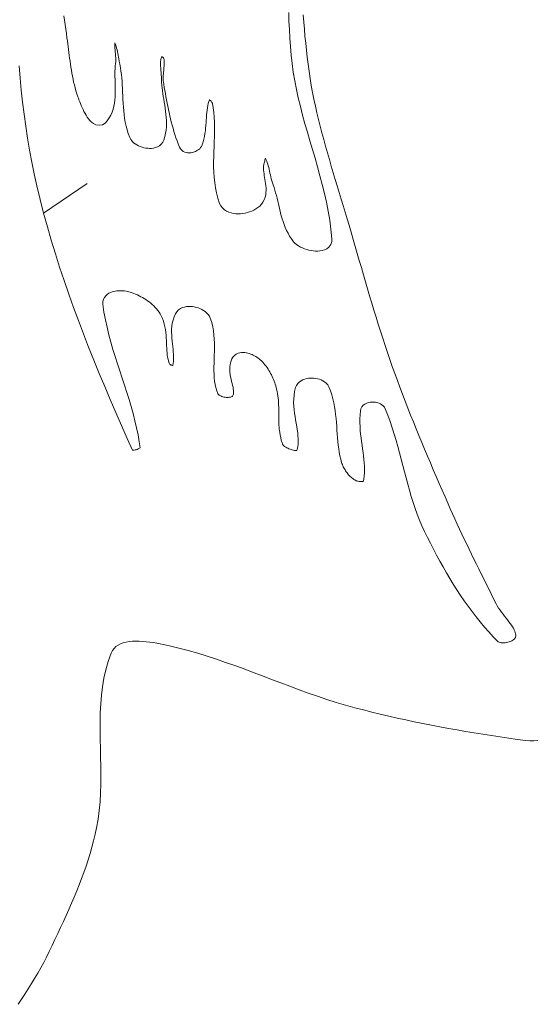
# Model space of a CAD drawing. Header units: inches. Extents: x -12 to 23, y -13.2 to 21.7.
# Tile 48 of 75: x 7.8 to 10.1, y 4.6 to 8.9. Entities that reach past the tile are written whole.
import ezdxf

# ---------------------------------------------------------------- set-up
doc = ezdxf.new("R2010")
doc.units = ezdxf.units.IN
doc.header["$MEASUREMENT"] = 0
doc.layers.get('0').update_dxf_attribs({"lineweight": 0})

msp = doc.modelspace()

# ---------------------------------------------------------------- linework, layer by layer
at = {"color": 7, "linetype": 'Continuous', "lineweight": 0}
for p, q in [((7.9966, 8.8996), (7.9939, 8.9194)), ((8.9866, 8.9332), (8.9878, 8.8955)), ((9.053, 8.8915), (9.0504, 8.9225)), ((7.9994, 8.8799), (7.9966, 8.8996)), ((8.0022, 8.8602), (7.9994, 8.8799)), ((8.9878, 8.8955), (8.9895, 8.8579)), ((9.0558, 8.8604), (9.053, 8.8915)), ((8.005, 8.8406), (8.0022, 8.8602)), ((8.0078, 8.8209), (8.005, 8.8406)), ((8.9895, 8.8579), (8.9917, 8.8204)), ((9.0586, 8.8293), (9.0558, 8.8604)), ((9.0617, 8.7982), (9.0586, 8.8293)), ((8.0095, 8.8083), (8.0078, 8.8209)), ((8.0112, 8.7956), (8.0095, 8.8083)), ((8.0128, 8.7829), (8.0112, 8.7956)), ((8.0144, 8.7701), (8.0128, 8.7829)), ((8.2192, 8.7986), (8.2188, 8.7992)), ((8.2188, 8.7992), (8.2188, 8.7978)), ((8.2188, 8.7978), (8.2189, 8.7913)), ((8.2189, 8.7913), (8.2192, 8.7841)), ((8.2212, 8.7942), (8.2192, 8.7986)), ((8.2192, 8.7841), (8.2197, 8.7764)), ((8.2233, 8.7888), (8.2212, 8.7942)), ((8.2252, 8.7827), (8.2233, 8.7888)), ((8.2271, 8.7759), (8.2252, 8.7827)), ((8.9917, 8.8204), (8.9945, 8.783)), ((8.9945, 8.783), (8.9978, 8.7456)), ((9.065, 8.7671), (9.0617, 8.7982)), ((8.0161, 8.7572), (8.0144, 8.7701)), ((8.0177, 8.7442), (8.0161, 8.7572)), ((8.0194, 8.7313), (8.0177, 8.7442)), ((8.2197, 8.7764), (8.2204, 8.7683)), ((8.2204, 8.7683), (8.2211, 8.7598)), ((8.2211, 8.7598), (8.2218, 8.7512)), ((8.2218, 8.7512), (8.2225, 8.7425)), ((8.2225, 8.7425), (8.2229, 8.7336)), ((8.2288, 8.7686), (8.2271, 8.7759)), ((8.2304, 8.7609), (8.2288, 8.7686)), ((8.2319, 8.753), (8.2304, 8.7609)), ((8.2333, 8.7448), (8.2319, 8.753)), ((8.2347, 8.7366), (8.2333, 8.7448)), ((8.2361, 8.7283), (8.2347, 8.7366)), ((8.4256, 8.7384), (8.4245, 8.7353)), ((8.4268, 8.738), (8.4256, 8.7384)), ((8.4285, 8.7374), (8.4268, 8.738)), ((8.4302, 8.7367), (8.4285, 8.7374)), ((8.4316, 8.736), (8.4302, 8.7367)), ((8.9978, 8.7456), (9.0017, 8.7085)), ((9.0686, 8.736), (9.065, 8.7671)), ((7.7963, 8.6974), (7.8008, 8.6439)), ((8.0211, 8.7183), (8.0194, 8.7313)), ((8.023, 8.7052), (8.0211, 8.7183)), ((8.025, 8.6921), (8.023, 8.7052)), ((8.2207, 8.6963), (8.2199, 8.6854)), ((8.222, 8.7078), (8.2207, 8.6963)), ((8.2228, 8.7158), (8.222, 8.7078)), ((8.223, 8.7247), (8.2228, 8.7158)), ((8.2229, 8.7336), (8.223, 8.7247)), ((8.2375, 8.7201), (8.2361, 8.7283)), ((8.2391, 8.712), (8.2375, 8.7201)), ((8.2406, 8.7047), (8.2391, 8.712)), ((8.2437, 8.6897), (8.2406, 8.7047)), ((8.421, 8.7124), (8.4209, 8.707)), ((8.4209, 8.707), (8.421, 8.7014)), ((8.4213, 8.7176), (8.421, 8.7124)), ((8.421, 8.7014), (8.4212, 8.6955)), ((8.4212, 8.6955), (8.4215, 8.6894)), ((8.4218, 8.7225), (8.4213, 8.7176)), ((8.4225, 8.727), (8.4218, 8.7225)), ((8.4234, 8.7313), (8.4225, 8.727)), ((8.4245, 8.7353), (8.4234, 8.7313)), ((8.4328, 8.7353), (8.4316, 8.736)), ((8.4335, 8.7347), (8.4328, 8.7353)), ((8.4343, 8.7329), (8.4335, 8.7347)), ((8.4353, 8.7294), (8.4343, 8.7329)), ((8.4362, 8.7256), (8.4353, 8.7294)), ((8.4361, 8.6898), (8.4367, 8.6959)), ((8.4368, 8.7215), (8.4362, 8.7256)), ((8.4367, 8.6959), (8.4371, 8.7016)), ((8.4372, 8.717), (8.4368, 8.7215)), ((8.4371, 8.7016), (8.4373, 8.7071)), ((8.4374, 8.7122), (8.4372, 8.717)), ((8.4373, 8.7071), (8.4374, 8.7122)), ((9.0017, 8.7085), (9.0068, 8.6702)), ((9.0725, 8.7049), (9.0686, 8.736)), ((9.0767, 8.6738), (9.0725, 8.7049)), ((8.0271, 8.679), (8.025, 8.6921)), ((8.0293, 8.6659), (8.0271, 8.679)), ((8.0317, 8.6528), (8.0293, 8.6659)), ((8.0344, 8.6397), (8.0317, 8.6528)), ((8.2199, 8.6854), (8.2195, 8.6741)), ((8.2195, 8.6741), (8.2195, 8.6625)), ((8.2195, 8.6625), (8.2196, 8.6505)), ((8.2196, 8.6505), (8.22, 8.6382)), ((8.2462, 8.675), (8.2437, 8.6897)), ((8.2481, 8.66), (8.2462, 8.675)), ((8.2497, 8.6448), (8.2481, 8.66)), ((8.4215, 8.6894), (8.422, 8.6831)), ((8.422, 8.6831), (8.4225, 8.6767)), ((8.4225, 8.6767), (8.423, 8.6701)), ((8.423, 8.6701), (8.4236, 8.6634)), ((8.4236, 8.6634), (8.4241, 8.6566)), ((8.4241, 8.6566), (8.4245, 8.6496)), ((8.4245, 8.6496), (8.4249, 8.6425)), ((8.4327, 8.6486), (8.4331, 8.656)), ((8.4331, 8.656), (8.4336, 8.6633)), ((8.4336, 8.6633), (8.4342, 8.6703)), ((8.4342, 8.6703), (8.4348, 8.677)), ((8.4348, 8.677), (8.4355, 8.6836)), ((8.4355, 8.6836), (8.4361, 8.6898)), ((9.0068, 8.6702), (9.0131, 8.6321)), ((9.0814, 8.6427), (9.0767, 8.6738)), ((7.8008, 8.6439), (7.806, 8.5905)), ((8.0372, 8.6266), (8.0344, 8.6397)), ((8.0403, 8.6135), (8.0372, 8.6266)), ((8.0437, 8.6004), (8.0403, 8.6135)), ((8.22, 8.6382), (8.2204, 8.6256)), ((8.2204, 8.6256), (8.2208, 8.6129)), ((8.2208, 8.6129), (8.2211, 8.6)), ((8.251, 8.6294), (8.2497, 8.6448)), ((8.252, 8.6137), (8.251, 8.6294)), ((8.2528, 8.5978), (8.252, 8.6137)), ((8.4249, 8.6425), (8.425, 8.6359)), ((8.425, 8.6359), (8.4254, 8.6239)), ((8.4254, 8.6239), (8.4262, 8.6122)), ((8.4262, 8.6122), (8.4274, 8.6003)), ((8.4327, 8.6409), (8.4327, 8.6486)), ((8.433, 8.6331), (8.4327, 8.6409)), ((8.4337, 8.625), (8.433, 8.6331)), ((8.4348, 8.6173), (8.4337, 8.625)), ((8.4373, 8.6031), (8.4348, 8.6173)), ((9.0131, 8.6321), (9.0205, 8.5942)), ((9.0865, 8.6116), (9.0814, 8.6427)), ((9.0921, 8.5806), (9.0865, 8.6116)), ((7.806, 8.5905), (7.8118, 8.5372)), ((8.0474, 8.5873), (8.0437, 8.6004)), ((8.0514, 8.5743), (8.0474, 8.5873)), ((8.0557, 8.5614), (8.0514, 8.5743)), ((8.2211, 8.5738), (8.2205, 8.5605)), ((8.2211, 8.6), (8.2212, 8.5869)), ((8.2212, 8.5869), (8.2211, 8.5738)), ((8.2535, 8.5817), (8.2528, 8.5978)), ((8.2541, 8.5655), (8.2535, 8.5817)), ((8.2549, 8.5491), (8.2541, 8.5655)), ((8.4274, 8.6003), (8.429, 8.5881)), ((8.429, 8.5881), (8.4308, 8.5757)), ((8.4308, 8.5757), (8.4328, 8.5632)), ((8.4328, 8.5632), (8.435, 8.5504)), ((8.4398, 8.5893), (8.4373, 8.6031)), ((8.4423, 8.5755), (8.4398, 8.5893)), ((8.4448, 8.5617), (8.4423, 8.5755)), ((9.0205, 8.5942), (9.0289, 8.5562)), ((9.0981, 8.5505), (9.0921, 8.5806)), ((7.8118, 8.5372), (7.8184, 8.4841)), ((8.0581, 8.5547), (8.0557, 8.5614)), ((8.0608, 8.5475), (8.0581, 8.5547)), ((8.0638, 8.5397), (8.0608, 8.5475)), ((8.0671, 8.5315), (8.0638, 8.5397)), ((8.0707, 8.523), (8.0671, 8.5315)), ((8.0745, 8.5144), (8.0707, 8.523)), ((8.2152, 8.5203), (8.2118, 8.5069)), ((8.2177, 8.5337), (8.2152, 8.5203)), ((8.2194, 8.5471), (8.2177, 8.5337)), ((8.2205, 8.5605), (8.2194, 8.5471)), ((8.2557, 8.5326), (8.2549, 8.5491)), ((8.2568, 8.5161), (8.2557, 8.5326)), ((8.435, 8.5504), (8.4372, 8.5375)), ((8.4372, 8.5375), (8.4393, 8.5244)), ((8.4393, 8.5244), (8.4414, 8.5112)), ((8.4474, 8.5478), (8.4448, 8.5617)), ((8.4501, 8.5339), (8.4474, 8.5478)), ((8.4528, 8.5199), (8.4501, 8.5339)), ((8.4556, 8.5059), (8.4528, 8.5199)), ((8.6293, 8.5222), (8.6276, 8.5125)), ((8.6315, 8.5314), (8.6293, 8.5222)), ((8.634, 8.5402), (8.6315, 8.5314)), ((8.637, 8.5486), (8.634, 8.5402)), ((8.6371, 8.5487), (8.637, 8.5486)), ((8.639, 8.547), (8.6371, 8.5487)), ((8.6416, 8.5445), (8.639, 8.547)), ((8.644, 8.5418), (8.6416, 8.5445)), ((8.6461, 8.5392), (8.644, 8.5418)), ((8.6478, 8.5367), (8.6461, 8.5392)), ((8.6492, 8.5345), (8.6478, 8.5367)), ((8.6501, 8.5328), (8.6492, 8.5345)), ((8.6504, 8.5318), (8.6501, 8.5328)), ((8.6506, 8.5312), (8.6504, 8.5318)), ((8.6539, 8.5119), (8.6506, 8.5312)), ((9.0289, 8.5562), (9.0381, 8.5183)), ((9.1045, 8.5205), (9.0981, 8.5505)), ((9.1112, 8.4906), (9.1045, 8.5205)), ((7.8184, 8.4841), (7.8258, 8.4311)), ((8.0786, 8.5056), (8.0745, 8.5144)), ((8.0829, 8.4969), (8.0786, 8.5056)), ((8.0875, 8.4883), (8.0829, 8.4969)), ((8.0923, 8.48), (8.0875, 8.4883)), ((8.0974, 8.4719), (8.0923, 8.48)), ((8.2016, 8.4806), (8.1946, 8.4678)), ((8.2073, 8.4937), (8.2016, 8.4806)), ((8.2118, 8.5069), (8.2073, 8.4937)), ((8.2582, 8.4994), (8.2568, 8.5161)), ((8.26, 8.4827), (8.2582, 8.4994)), ((8.2623, 8.4659), (8.26, 8.4827)), ((8.4414, 8.5112), (8.4433, 8.4978)), ((8.4433, 8.4978), (8.4449, 8.4843)), ((8.4449, 8.4843), (8.4462, 8.4706)), ((8.4586, 8.492), (8.4556, 8.5059)), ((8.4617, 8.478), (8.4586, 8.492)), ((8.465, 8.464), (8.4617, 8.478)), ((8.624, 8.4813), (8.6232, 8.4703)), ((8.625, 8.4921), (8.624, 8.4813)), ((8.6261, 8.5025), (8.625, 8.4921)), ((8.6276, 8.5125), (8.6261, 8.5025)), ((8.6563, 8.4915), (8.6539, 8.5119)), ((8.6579, 8.4709), (8.6563, 8.4915)), ((9.0381, 8.5183), (9.048, 8.4804)), ((9.048, 8.4804), (9.0585, 8.4425)), ((9.1182, 8.4609), (9.1112, 8.4906)), ((8.1029, 8.4642), (8.0974, 8.4719)), ((8.109, 8.4569), (8.1029, 8.4642)), ((8.116, 8.45), (8.109, 8.4569)), ((8.1244, 8.4436), (8.116, 8.45)), ((8.1353, 8.4382), (8.1244, 8.4436)), ((8.1492, 8.4357), (8.1353, 8.4382)), ((8.1642, 8.4382), (8.1492, 8.4357)), ((8.177, 8.4456), (8.1642, 8.4382)), ((8.1857, 8.4547), (8.177, 8.4456)), ((8.1946, 8.4678), (8.1857, 8.4547)), ((8.2651, 8.4491), (8.2623, 8.4659)), ((8.2687, 8.4323), (8.2651, 8.4491)), ((8.2731, 8.4155), (8.2687, 8.4323)), ((8.4462, 8.4706), (8.4469, 8.4568)), ((8.4472, 8.4428), (8.4467, 8.4287)), ((8.4469, 8.4568), (8.4472, 8.4428)), ((8.4684, 8.4501), (8.465, 8.464)), ((8.472, 8.4361), (8.4684, 8.4501)), ((8.4759, 8.4222), (8.472, 8.4361)), ((8.621, 8.4356), (8.62, 8.4236)), ((8.6218, 8.4474), (8.621, 8.4356)), ((8.6225, 8.4589), (8.6218, 8.4474)), ((8.6232, 8.4703), (8.6225, 8.4589)), ((8.6588, 8.4499), (8.6579, 8.4709)), ((8.6591, 8.4286), (8.6588, 8.4499)), ((9.0585, 8.4425), (9.0693, 8.4045)), ((9.1256, 8.4312), (9.1182, 8.4609)), ((7.8258, 8.4311), (7.8339, 8.3782)), ((8.2783, 8.3988), (8.2731, 8.4155)), ((8.2849, 8.3813), (8.2783, 8.3988)), ((8.4434, 8.4002), (8.4403, 8.3858)), ((8.4455, 8.4145), (8.4434, 8.4002)), ((8.4467, 8.4287), (8.4455, 8.4145)), ((8.4799, 8.4083), (8.4759, 8.4222)), ((8.4843, 8.3945), (8.4799, 8.4083)), ((8.4889, 8.3807), (8.4843, 8.3945)), ((8.6171, 8.3992), (8.615, 8.3868)), ((8.6187, 8.4115), (8.6171, 8.3992)), ((8.62, 8.4236), (8.6187, 8.4115)), ((8.6585, 8.3853), (8.659, 8.4071)), ((8.659, 8.4071), (8.6591, 8.4286)), ((9.0693, 8.4045), (9.0805, 8.3664)), ((9.1333, 8.4017), (9.1256, 8.4312)), ((9.1412, 8.3722), (9.1333, 8.4017)), ((7.8339, 8.3782), (7.8428, 8.3255)), ((8.2892, 8.3731), (8.2849, 8.3813)), ((8.2951, 8.3653), (8.2892, 8.3731)), ((8.3017, 8.3588), (8.2951, 8.3653)), ((8.3087, 8.3533), (8.3017, 8.3588)), ((8.316, 8.3486), (8.3087, 8.3533)), ((8.3236, 8.3447), (8.316, 8.3486)), ((8.416, 8.345), (8.4073, 8.3401)), ((8.4243, 8.3519), (8.416, 8.345)), ((8.4313, 8.3608), (8.4243, 8.3519)), ((8.4358, 8.3704), (8.4313, 8.3608)), ((8.4403, 8.3858), (8.4358, 8.3704)), ((8.4937, 8.367), (8.4889, 8.3807)), ((8.4989, 8.3533), (8.4937, 8.367)), ((8.505, 8.3383), (8.4989, 8.3533)), ((8.6046, 8.3486), (8.6017, 8.3426)), ((8.609, 8.3619), (8.6046, 8.3486)), ((8.6124, 8.3744), (8.609, 8.3619)), ((8.615, 8.3868), (8.6124, 8.3744)), ((8.6569, 8.3411), (8.6578, 8.3633)), ((8.6578, 8.3633), (8.6585, 8.3853)), ((9.0805, 8.3664), (9.0917, 8.3282)), ((9.1493, 8.3428), (9.1412, 8.3722)), ((7.8428, 8.3255), (7.8526, 8.273)), ((8.3314, 8.3414), (8.3236, 8.3447)), ((8.3394, 8.3387), (8.3314, 8.3414)), ((8.3476, 8.3365), (8.3394, 8.3387)), ((8.3558, 8.3349), (8.3476, 8.3365)), ((8.3642, 8.3339), (8.3558, 8.3349)), ((8.3726, 8.3335), (8.3642, 8.3339)), ((8.3811, 8.3337), (8.3726, 8.3335)), ((8.3898, 8.3348), (8.3811, 8.3337)), ((8.3985, 8.3368), (8.3898, 8.3348)), ((8.4073, 8.3401), (8.3985, 8.3368)), ((8.5087, 8.3317), (8.505, 8.3383)), ((8.5147, 8.3251), (8.5087, 8.3317)), ((8.5213, 8.3203), (8.5147, 8.3251)), ((8.528, 8.3171), (8.5213, 8.3203)), ((8.5344, 8.3152), (8.528, 8.3171)), ((8.5404, 8.3142), (8.5344, 8.3152)), ((8.546, 8.3138), (8.5404, 8.3142)), ((8.5514, 8.314), (8.546, 8.3138)), ((8.5565, 8.3146), (8.5514, 8.314)), ((8.5615, 8.3155), (8.5565, 8.3146)), ((8.5663, 8.3168), (8.5615, 8.3155)), ((8.571, 8.3184), (8.5663, 8.3168)), ((8.5757, 8.3203), (8.571, 8.3184)), ((8.5802, 8.3226), (8.5757, 8.3203)), ((8.5847, 8.3253), (8.5802, 8.3226)), ((8.5892, 8.3285), (8.5847, 8.3253)), ((8.5936, 8.3323), (8.5892, 8.3285)), ((8.5978, 8.3369), (8.5936, 8.3323)), ((8.6017, 8.3426), (8.5978, 8.3369)), ((8.6555, 8.2962), (8.6561, 8.3187)), ((8.6561, 8.3187), (8.6569, 8.3411)), ((9.0917, 8.3282), (9.1029, 8.2899)), ((9.1577, 8.3135), (9.1493, 8.3428)), ((9.1661, 8.2843), (9.1577, 8.3135)), ((7.8526, 8.273), (7.8632, 8.2208)), ((8.6552, 8.2736), (8.6555, 8.2962)), ((8.6553, 8.2509), (8.6552, 8.2736)), ((8.8768, 8.2617), (8.8759, 8.2559)), ((8.8774, 8.2647), (8.8768, 8.2617)), ((8.8783, 8.2688), (8.8774, 8.2647)), ((8.8794, 8.2731), (8.8783, 8.2688)), ((8.8806, 8.2777), (8.8794, 8.2731)), ((8.882, 8.2824), (8.8806, 8.2777)), ((8.8834, 8.2871), (8.882, 8.2824)), ((8.8844, 8.29), (8.8834, 8.2871)), ((8.8847, 8.2895), (8.8844, 8.29)), ((8.8873, 8.2838), (8.8847, 8.2895)), ((8.8898, 8.2777), (8.8873, 8.2838)), ((8.8921, 8.2712), (8.8898, 8.2777)), ((8.8943, 8.2642), (8.8921, 8.2712)), ((8.8963, 8.2569), (8.8943, 8.2642)), ((9.1029, 8.2899), (9.114, 8.2515)), ((9.1748, 8.2551), (9.1661, 8.2843)), ((7.8632, 8.2208), (7.8748, 8.1687)), ((8.656, 8.2281), (8.6553, 8.2509)), ((8.6575, 8.2053), (8.656, 8.2281)), ((8.8759, 8.2559), (8.8755, 8.2501)), ((8.8755, 8.2501), (8.8755, 8.2438)), ((8.8755, 8.2438), (8.8759, 8.237)), ((8.8759, 8.237), (8.8767, 8.2297)), ((8.8767, 8.2297), (8.8777, 8.2219)), ((8.8777, 8.2219), (8.879, 8.2138)), ((8.8983, 8.2493), (8.8963, 8.2569)), ((8.9001, 8.2414), (8.8983, 8.2493)), ((8.902, 8.2332), (8.9001, 8.2414)), ((8.9038, 8.2248), (8.902, 8.2332)), ((8.9057, 8.2163), (8.9038, 8.2248)), ((8.9078, 8.2076), (8.9057, 8.2163)), ((9.114, 8.2515), (9.1246, 8.2129)), ((9.1835, 8.226), (9.1748, 8.2551)), ((9.1923, 8.197), (9.1835, 8.226)), ((8.6599, 8.1825), (8.6575, 8.2053)), ((8.6633, 8.1596), (8.6599, 8.1825)), ((8.879, 8.2138), (8.8805, 8.2054)), ((8.8805, 8.2054), (8.882, 8.1967)), ((8.882, 8.1967), (8.8835, 8.1877)), ((8.8835, 8.1877), (8.8849, 8.1785)), ((8.8849, 8.1785), (8.886, 8.169)), ((8.9099, 8.1988), (8.9078, 8.2076)), ((8.9123, 8.1899), (8.9099, 8.1988)), ((8.915, 8.181), (8.9123, 8.1899)), ((8.9179, 8.1726), (8.915, 8.181)), ((8.922, 8.1609), (8.9179, 8.1726)), ((9.1246, 8.2129), (9.1349, 8.1741)), ((9.1349, 8.1741), (9.1444, 8.1351)), ((9.2011, 8.168), (9.1923, 8.197)), ((7.8748, 8.1687), (7.8893, 8.1082)), ((8.6679, 8.1368), (8.6633, 8.1596)), ((8.6739, 8.1141), (8.6679, 8.1368)), ((8.885, 8.1285), (8.8824, 8.1178)), ((8.8864, 8.139), (8.885, 8.1285)), ((8.886, 8.169), (8.8867, 8.1593)), ((8.8869, 8.1493), (8.8864, 8.139)), ((8.8867, 8.1593), (8.8869, 8.1493)), ((8.9256, 8.1494), (8.922, 8.1609)), ((8.9289, 8.1377), (8.9256, 8.1494)), ((8.9321, 8.1256), (8.9289, 8.1377)), ((9.1444, 8.1351), (9.1532, 8.0959)), ((9.21, 8.139), (9.2011, 8.168)), ((9.2188, 8.1101), (9.21, 8.139)), ((7.8893, 8.1082), (7.9047, 8.0479)), ((8.6818, 8.0906), (8.6739, 8.1141)), ((8.6869, 8.0802), (8.6818, 8.0906)), ((8.866, 8.0869), (8.8587, 8.0791)), ((8.873, 8.0967), (8.866, 8.0869)), ((8.8785, 8.1071), (8.873, 8.0967)), ((8.8824, 8.1178), (8.8785, 8.1071)), ((8.9352, 8.1134), (8.9321, 8.1256)), ((8.9382, 8.1009), (8.9352, 8.1134)), ((8.9411, 8.0882), (8.9382, 8.1009)), ((8.9442, 8.0754), (8.9411, 8.0882)), ((9.1532, 8.0959), (9.161, 8.0563)), ((9.2276, 8.0811), (9.2188, 8.1101)), ((7.9047, 8.0479), (7.9211, 7.9879)), ((8.6943, 8.0705), (8.6869, 8.0802)), ((8.703, 8.0626), (8.6943, 8.0705)), ((8.7126, 8.0565), (8.703, 8.0626)), ((8.7225, 8.0519), (8.7126, 8.0565)), ((8.7326, 8.0487), (8.7225, 8.0519)), ((8.7428, 8.0466), (8.7326, 8.0487)), ((8.7531, 8.0454), (8.7428, 8.0466)), ((8.7635, 8.045), (8.7531, 8.0454)), ((8.7738, 8.0454), (8.7635, 8.045)), ((8.7841, 8.0465), (8.7738, 8.0454)), ((8.7943, 8.0482), (8.7841, 8.0465)), ((8.8044, 8.0506), (8.7943, 8.0482)), ((8.8142, 8.0536), (8.8044, 8.0506)), ((8.8239, 8.0572), (8.8142, 8.0536)), ((8.8332, 8.0615), (8.8239, 8.0572)), ((8.8421, 8.0665), (8.8332, 8.0615)), ((8.8507, 8.0723), (8.8421, 8.0665)), ((8.8587, 8.0791), (8.8507, 8.0723)), ((8.9473, 8.0625), (8.9442, 8.0754)), ((8.9505, 8.0495), (8.9473, 8.0625)), ((8.954, 8.0364), (8.9505, 8.0495)), ((9.161, 8.0563), (9.1678, 8.0165)), ((9.2363, 8.0522), (9.2276, 8.0811)), ((9.245, 8.0233), (9.2363, 8.0522)), ((8.9578, 8.0233), (8.954, 8.0364)), ((8.962, 8.0103), (8.9578, 8.0233)), ((8.9666, 7.9972), (8.962, 8.0103)), ((9.1678, 8.0165), (9.1732, 7.9764)), ((9.2535, 7.9944), (9.245, 8.0233)), ((7.9211, 7.9879), (7.9383, 7.9281)), ((8.9717, 7.9843), (8.9666, 7.9972)), ((8.9774, 7.9715), (8.9717, 7.9843)), ((8.9837, 7.9588), (8.9774, 7.9715)), ((8.9908, 7.9464), (8.9837, 7.9588)), ((9.1732, 7.9764), (9.1774, 7.9343)), ((9.2625, 7.9633), (9.2535, 7.9944)), ((9.2715, 7.9321), (9.2625, 7.9633)), ((7.9383, 7.9281), (7.9564, 7.8684)), ((8.9987, 7.9342), (8.9908, 7.9464)), ((9.0079, 7.9218), (8.9987, 7.9342)), ((9.0145, 7.9147), (9.0079, 7.9218)), ((9.0223, 7.9083), (9.0145, 7.9147)), ((9.1769, 7.9221), (9.1723, 7.9089)), ((9.1774, 7.9343), (9.1769, 7.9221)), ((9.2805, 7.9009), (9.2715, 7.9321)), ((7.9564, 7.8684), (7.9753, 7.809)), ((9.0305, 7.9028), (9.0223, 7.9083)), ((9.039, 7.898), (9.0305, 7.9028)), ((9.0479, 7.8939), (9.039, 7.898)), ((9.0571, 7.8903), (9.0479, 7.8939)), ((9.0665, 7.8872), (9.0571, 7.8903)), ((9.076, 7.8847), (9.0665, 7.8872)), ((9.0857, 7.8826), (9.076, 7.8847)), ((9.0954, 7.8812), (9.0857, 7.8826)), ((9.1051, 7.8803), (9.0954, 7.8812)), ((9.1148, 7.8801), (9.1051, 7.8803)), ((9.1245, 7.8807), (9.1148, 7.8801)), ((9.1343, 7.8823), (9.1245, 7.8807)), ((9.1443, 7.8853), (9.1343, 7.8823)), ((9.1544, 7.8902), (9.1443, 7.8853)), ((9.1642, 7.8979), (9.1544, 7.8902)), ((9.1723, 7.9089), (9.1642, 7.8979)), ((9.2895, 7.8696), (9.2805, 7.9009)), ((9.2985, 7.8384), (9.2895, 7.8696)), ((9.3075, 7.8071), (9.2985, 7.8384)), ((7.9753, 7.809), (7.995, 7.7498)), ((9.3166, 7.7759), (9.3075, 7.8071)), ((7.995, 7.7498), (8.0153, 7.6908)), ((9.3257, 7.7446), (9.3166, 7.7759)), ((9.3349, 7.7134), (9.3257, 7.7446)), ((8.1858, 7.6893), (8.1928, 7.6938)), ((8.1928, 7.6938), (8.1999, 7.6972)), ((8.1999, 7.6972), (8.2069, 7.6998)), ((8.2069, 7.6998), (8.2139, 7.7017)), ((8.2139, 7.7017), (8.2209, 7.7031)), ((8.2209, 7.7031), (8.2279, 7.7041)), ((8.2279, 7.7041), (8.2349, 7.7048)), ((8.2349, 7.7048), (8.2418, 7.7051)), ((8.2418, 7.7051), (8.2487, 7.7051)), ((8.2487, 7.7051), (8.2555, 7.7048)), ((8.2555, 7.7048), (8.2622, 7.7042)), ((8.2622, 7.7042), (8.2687, 7.7033)), ((8.2687, 7.7033), (8.2752, 7.7022)), ((8.2752, 7.7022), (8.2815, 7.7007)), ((8.2815, 7.7007), (8.2873, 7.699)), ((8.2873, 7.699), (8.2953, 7.6961)), ((8.2953, 7.6961), (8.3031, 7.6932)), ((8.3031, 7.6932), (8.3108, 7.69)), ((9.3441, 7.6821), (9.3349, 7.7134)), ((8.0153, 7.6908), (8.0364, 7.6319)), ((8.1658, 7.6551), (8.1682, 7.6658)), ((8.166, 7.6455), (8.1658, 7.6551)), ((8.1682, 7.6658), (8.1728, 7.6754)), ((8.1728, 7.6754), (8.1789, 7.6833)), ((8.1789, 7.6833), (8.1858, 7.6893)), ((8.3108, 7.69), (8.3186, 7.6866)), ((8.3186, 7.6866), (8.3263, 7.6829)), ((8.3263, 7.6829), (8.334, 7.679)), ((8.334, 7.679), (8.3416, 7.6749)), ((8.3416, 7.6749), (8.3491, 7.6705)), ((8.3491, 7.6705), (8.3565, 7.6659)), ((8.3565, 7.6659), (8.3638, 7.6609)), ((8.3638, 7.6609), (8.3709, 7.6557)), ((8.3709, 7.6557), (8.3778, 7.6502)), ((8.3778, 7.6502), (8.3846, 7.6444)), ((9.3535, 7.6509), (9.3441, 7.6821)), ((9.3629, 7.6197), (9.3535, 7.6509)), ((8.0364, 7.6319), (8.058, 7.5732)), ((8.1712, 7.6105), (8.166, 7.6455)), ((8.1773, 7.5771), (8.1712, 7.6105)), ((8.3846, 7.6444), (8.3911, 7.6383)), ((8.3911, 7.6383), (8.3973, 7.6319)), ((8.3973, 7.6319), (8.4033, 7.6252)), ((8.4033, 7.6252), (8.409, 7.6181)), ((8.409, 7.6181), (8.4143, 7.6107)), ((8.4143, 7.6107), (8.4192, 7.6029)), ((8.4867, 7.6039), (8.4924, 7.6128)), ((8.4924, 7.6128), (8.5002, 7.6205)), ((8.5002, 7.6205), (8.5087, 7.6264)), ((8.5087, 7.6264), (8.5176, 7.6306)), ((8.5176, 7.6306), (8.5265, 7.6334)), ((8.5265, 7.6334), (8.5354, 7.6351)), ((8.5354, 7.6351), (8.5442, 7.6358)), ((8.5442, 7.6358), (8.5529, 7.6358)), ((8.5529, 7.6358), (8.5615, 7.6351)), ((8.5615, 7.6351), (8.57, 7.6338)), ((8.57, 7.6338), (8.5784, 7.6318)), ((8.5784, 7.6318), (8.5866, 7.6293)), ((8.5866, 7.6293), (8.5947, 7.6263)), ((8.5947, 7.6263), (8.6026, 7.6226)), ((8.6026, 7.6226), (8.6102, 7.6183)), ((8.6102, 7.6183), (8.6174, 7.6132)), ((8.6174, 7.6132), (8.6244, 7.6073)), ((8.6244, 7.6073), (8.6307, 7.6004)), ((9.3725, 7.5885), (9.3629, 7.6197)), ((8.058, 7.5732), (8.0803, 7.5148)), ((8.1845, 7.544), (8.1773, 7.5771)), ((8.4192, 7.6029), (8.4238, 7.5946)), ((8.4238, 7.5946), (8.4293, 7.5826)), ((8.4293, 7.5826), (8.4339, 7.5703)), ((8.4339, 7.5703), (8.4375, 7.558)), ((8.4728, 7.5622), (8.4759, 7.576)), ((8.4759, 7.576), (8.4804, 7.5897)), ((8.4804, 7.5897), (8.4867, 7.6039)), ((8.6307, 7.6004), (8.6364, 7.5923)), ((8.6364, 7.5923), (8.6405, 7.5837)), ((8.6405, 7.5837), (8.6467, 7.5649)), ((8.6467, 7.5649), (8.6513, 7.5466)), ((9.3822, 7.5574), (9.3725, 7.5885)), ((8.1925, 7.5112), (8.1845, 7.544)), ((8.4375, 7.558), (8.4403, 7.5456)), ((8.4403, 7.5456), (8.4424, 7.5334)), ((8.4424, 7.5334), (8.444, 7.5213)), ((8.444, 7.5213), (8.4451, 7.5093)), ((8.4696, 7.5218), (8.4698, 7.5351)), ((8.4701, 7.5087), (8.4696, 7.5218)), ((8.4698, 7.5351), (8.4708, 7.5486)), ((8.4708, 7.5486), (8.4728, 7.5622)), ((8.6513, 7.5466), (8.6546, 7.5283)), ((8.6546, 7.5283), (8.6568, 7.51)), ((9.3921, 7.5263), (9.3822, 7.5574)), ((9.4021, 7.4952), (9.3921, 7.5263)), ((8.0803, 7.5148), (8.103, 7.4564)), ((8.2013, 7.4788), (8.1925, 7.5112)), ((8.2106, 7.4465), (8.2013, 7.4788)), ((8.4451, 7.5093), (8.4459, 7.4974)), ((8.4459, 7.4974), (8.4465, 7.4858)), ((8.4465, 7.4858), (8.447, 7.4744)), ((8.4709, 7.4958), (8.4701, 7.5087)), ((8.4721, 7.4832), (8.4709, 7.4958)), ((8.4734, 7.4708), (8.4721, 7.4832)), ((8.6568, 7.51), (8.6582, 7.4918)), ((8.6582, 7.4918), (8.6588, 7.4738)), ((9.4124, 7.4642), (9.4021, 7.4952)), ((8.103, 7.4564), (8.1263, 7.3983)), ((8.2205, 7.4145), (8.2106, 7.4465)), ((8.447, 7.4744), (8.4474, 7.4632)), ((8.4474, 7.4632), (8.4479, 7.4523)), ((8.4479, 7.4523), (8.4485, 7.4417)), ((8.4485, 7.4417), (8.4494, 7.4314)), ((8.4748, 7.4586), (8.4734, 7.4708)), ((8.4761, 7.4468), (8.4748, 7.4586)), ((8.4772, 7.4353), (8.4761, 7.4468)), ((8.478, 7.4242), (8.4772, 7.4353)), ((8.6587, 7.4381), (8.6582, 7.4206)), ((8.659, 7.4559), (8.6587, 7.4381)), ((8.6588, 7.4738), (8.659, 7.4559)), ((8.7789, 7.4322), (8.7863, 7.4324)), ((8.7863, 7.4324), (8.7933, 7.4319)), ((9.4228, 7.4332), (9.4124, 7.4642)), ((9.4334, 7.4023), (9.4228, 7.4332)), ((8.1263, 7.3983), (8.1501, 7.3403)), ((8.2306, 7.3826), (8.2205, 7.4145)), ((8.4494, 7.4314), (8.4505, 7.4215)), ((8.4505, 7.4215), (8.452, 7.412)), ((8.452, 7.412), (8.4538, 7.4029)), ((8.4538, 7.4029), (8.4561, 7.3943)), ((8.4561, 7.3943), (8.4589, 7.3861)), ((8.4765, 7.3841), (8.4777, 7.3934)), ((8.4777, 7.3934), (8.4783, 7.4032)), ((8.4784, 7.4134), (8.478, 7.4242)), ((8.4783, 7.4032), (8.4784, 7.4134)), ((8.6576, 7.4032), (8.657, 7.3862)), ((8.6582, 7.4206), (8.6576, 7.4032)), ((8.7277, 7.38), (8.7307, 7.3921)), ((8.7307, 7.3921), (8.7356, 7.4044)), ((8.7356, 7.4044), (8.7406, 7.4125)), ((8.7406, 7.4125), (8.7473, 7.4197)), ((8.7473, 7.4197), (8.7551, 7.4252)), ((8.7551, 7.4252), (8.7632, 7.429)), ((8.7632, 7.429), (8.7713, 7.4312)), ((8.7713, 7.4312), (8.7789, 7.4322)), ((8.7933, 7.4319), (8.8, 7.4309)), ((8.8, 7.4309), (8.8064, 7.4294)), ((8.8064, 7.4294), (8.8127, 7.4276)), ((8.8127, 7.4276), (8.8188, 7.4255)), ((8.8188, 7.4255), (8.8247, 7.4232)), ((8.8247, 7.4232), (8.8305, 7.4206)), ((8.8305, 7.4206), (8.836, 7.4177)), ((8.836, 7.4177), (8.8414, 7.4147)), ((8.8414, 7.4147), (8.8466, 7.4116)), ((8.8466, 7.4116), (8.8515, 7.4082)), ((8.8515, 7.4082), (8.8562, 7.4046)), ((8.8562, 7.4046), (8.8606, 7.4009)), ((8.8606, 7.4009), (8.8664, 7.3954)), ((8.8664, 7.3954), (8.8718, 7.3899)), ((8.8718, 7.3899), (8.877, 7.3841)), ((9.4442, 7.3714), (9.4334, 7.4023)), ((8.241, 7.351), (8.2306, 7.3826)), ((8.2514, 7.3194), (8.241, 7.351)), ((8.4589, 7.3861), (8.4615, 7.3801)), ((8.4615, 7.3801), (8.4615, 7.38)), ((8.4615, 7.38), (8.4627, 7.3793)), ((8.4627, 7.3793), (8.4643, 7.3785)), ((8.4643, 7.3785), (8.4663, 7.3777)), ((8.4663, 7.3777), (8.4685, 7.377)), ((8.4685, 7.377), (8.4708, 7.3764)), ((8.4708, 7.3764), (8.4731, 7.3759)), ((8.4731, 7.3759), (8.4747, 7.3757)), ((8.4747, 7.3757), (8.4765, 7.3841)), ((8.657, 7.3862), (8.6566, 7.3694)), ((8.6566, 7.3694), (8.6566, 7.353)), ((8.6566, 7.353), (8.657, 7.337)), ((8.7262, 7.3567), (8.7263, 7.3681)), ((8.727, 7.3456), (8.7262, 7.3567)), ((8.7263, 7.3681), (8.7277, 7.38)), ((8.7284, 7.3349), (8.727, 7.3456)), ((8.877, 7.3841), (8.8819, 7.3782)), ((8.8819, 7.3782), (8.8866, 7.3722)), ((8.8866, 7.3722), (8.8911, 7.366)), ((8.8911, 7.366), (8.8954, 7.3597)), ((8.8954, 7.3597), (8.8994, 7.3533)), ((8.8994, 7.3533), (8.9033, 7.3467)), ((8.9033, 7.3467), (8.907, 7.3401)), ((9.4553, 7.3405), (9.4442, 7.3714)), ((8.1501, 7.3403), (8.1742, 7.2824)), ((8.2617, 7.288), (8.2514, 7.3194)), ((8.657, 7.337), (8.6579, 7.3214)), ((8.6579, 7.3214), (8.6594, 7.3062)), ((8.6594, 7.3062), (8.6617, 7.2916)), ((8.7303, 7.3247), (8.7284, 7.3349)), ((8.7324, 7.3148), (8.7303, 7.3247)), ((8.7347, 7.3052), (8.7324, 7.3148)), ((8.737, 7.2961), (8.7347, 7.3052)), ((8.907, 7.3401), (8.9104, 7.3334)), ((8.9104, 7.3334), (8.9137, 7.3267)), ((8.9137, 7.3267), (8.9167, 7.3199)), ((8.9167, 7.3199), (8.9196, 7.313)), ((8.9196, 7.313), (8.9223, 7.3061)), ((8.9223, 7.3061), (8.9249, 7.2992)), ((9.0271, 7.2957), (9.0343, 7.3027)), ((9.0343, 7.3027), (9.0419, 7.308)), ((9.0419, 7.308), (9.0498, 7.3121)), ((9.0498, 7.3121), (9.0578, 7.3151)), ((9.0578, 7.3151), (9.0658, 7.3173)), ((9.0658, 7.3173), (9.0739, 7.3188)), ((9.0739, 7.3188), (9.082, 7.3196)), ((9.082, 7.3196), (9.0901, 7.3198)), ((9.0901, 7.3198), (9.0982, 7.3195)), ((9.0982, 7.3195), (9.1063, 7.3185)), ((9.1063, 7.3185), (9.1143, 7.317)), ((9.1143, 7.317), (9.1223, 7.3148)), ((9.1223, 7.3148), (9.1302, 7.3119)), ((9.1302, 7.3119), (9.1379, 7.3082)), ((9.1379, 7.3082), (9.1454, 7.3034)), ((9.1454, 7.3034), (9.1526, 7.2972)), ((9.4665, 7.3097), (9.4553, 7.3405)), ((9.4779, 7.279), (9.4665, 7.3097)), ((8.1742, 7.2824), (8.1987, 7.2247)), ((8.2719, 7.2566), (8.2617, 7.288)), ((8.6617, 7.2916), (8.6648, 7.2774)), ((8.6648, 7.2774), (8.6689, 7.2638)), ((8.6689, 7.2638), (8.6737, 7.2512)), ((8.739, 7.2874), (8.737, 7.2961)), ((8.7408, 7.2793), (8.739, 7.2874)), ((8.7422, 7.2717), (8.7408, 7.2793)), ((8.7431, 7.2648), (8.7422, 7.2717)), ((8.7435, 7.2587), (8.7431, 7.2648)), ((8.7433, 7.2536), (8.7435, 7.2587)), ((8.9249, 7.2992), (8.9272, 7.2922)), ((8.9272, 7.2922), (8.9294, 7.2852)), ((8.9294, 7.2852), (8.9315, 7.2783)), ((8.9315, 7.2783), (8.9334, 7.2711)), ((8.9334, 7.2711), (8.9357, 7.2611)), ((8.9357, 7.2611), (8.9376, 7.251)), ((9.0101, 7.2439), (9.0127, 7.2603)), ((9.0127, 7.2603), (9.017, 7.2777)), ((9.017, 7.2777), (9.021, 7.287)), ((9.021, 7.287), (9.0271, 7.2957)), ((9.1526, 7.2972), (9.1591, 7.2895)), ((9.1591, 7.2895), (9.1638, 7.2813)), ((9.1638, 7.2813), (9.1711, 7.2631)), ((9.1711, 7.2631), (9.1769, 7.2458)), ((9.4895, 7.2483), (9.4779, 7.279)), ((8.1987, 7.2247), (8.2236, 7.1671)), ((8.2817, 7.2254), (8.2719, 7.2566)), ((8.2911, 7.1942), (8.2817, 7.2254)), ((8.6737, 7.2512), (8.6745, 7.2497)), ((8.6745, 7.2497), (8.6755, 7.2484)), ((8.6755, 7.2484), (8.6772, 7.2467)), ((8.6772, 7.2467), (8.6796, 7.2447)), ((8.6796, 7.2447), (8.6827, 7.2427)), ((8.6827, 7.2427), (8.6865, 7.2407)), ((8.6865, 7.2407), (8.6908, 7.2389)), ((8.6908, 7.2389), (8.6955, 7.2374)), ((8.6955, 7.2374), (8.7005, 7.2361)), ((8.7005, 7.2361), (8.7057, 7.2351)), ((8.7057, 7.2351), (8.7109, 7.2346)), ((8.7109, 7.2346), (8.716, 7.2344)), ((8.716, 7.2344), (8.7209, 7.2345)), ((8.7209, 7.2345), (8.7254, 7.235)), ((8.7254, 7.235), (8.7294, 7.2358)), ((8.7294, 7.2358), (8.7327, 7.2368)), ((8.7327, 7.2368), (8.7353, 7.2379)), ((8.7353, 7.2379), (8.7372, 7.239)), ((8.7372, 7.239), (8.7383, 7.2399)), ((8.7383, 7.2399), (8.7389, 7.2405)), ((8.7389, 7.2405), (8.7406, 7.2431)), ((8.7406, 7.2431), (8.7418, 7.2459)), ((8.7418, 7.2459), (8.7427, 7.2493)), ((8.7427, 7.2493), (8.7433, 7.2536)), ((8.9376, 7.251), (8.9392, 7.2409)), ((8.9392, 7.2409), (8.9403, 7.2309)), ((8.9403, 7.2309), (8.9412, 7.221)), ((8.9412, 7.221), (8.9418, 7.2112)), ((9.0086, 7.2116), (9.0088, 7.2277)), ((9.0088, 7.2277), (9.0101, 7.2439)), ((9.1769, 7.2458), (9.1818, 7.2284)), ((9.1818, 7.2284), (9.1858, 7.2109)), ((9.5013, 7.2177), (9.4895, 7.2483)), ((9.5131, 7.1872), (9.5013, 7.2177)), ((8.2999, 7.163), (8.2911, 7.1942)), ((8.9418, 7.2112), (8.9421, 7.2015)), ((8.9421, 7.2015), (8.9424, 7.1919)), ((8.9424, 7.1919), (8.9425, 7.1824)), ((8.9425, 7.1824), (8.9425, 7.173)), ((8.9425, 7.173), (8.9425, 7.1638)), ((9.0093, 7.1958), (9.0086, 7.2116)), ((9.0107, 7.1802), (9.0093, 7.1958)), ((9.0125, 7.1649), (9.0107, 7.1802)), ((9.1858, 7.2109), (9.1891, 7.1934)), ((9.1891, 7.1934), (9.1918, 7.176)), ((9.1918, 7.176), (9.194, 7.1586)), ((9.3015, 7.1569), (9.3033, 7.1758)), ((9.3033, 7.1758), (9.3054, 7.1843)), ((9.3054, 7.1843), (9.3101, 7.193)), ((9.3101, 7.193), (9.3161, 7.1998)), ((9.3161, 7.1998), (9.3225, 7.2047)), ((9.3225, 7.2047), (9.3288, 7.2082)), ((9.3288, 7.2082), (9.335, 7.2106)), ((9.335, 7.2106), (9.341, 7.2122)), ((9.341, 7.2122), (9.3468, 7.2133)), ((9.3468, 7.2133), (9.3526, 7.2138)), ((9.3526, 7.2138), (9.3583, 7.214)), ((9.3583, 7.214), (9.3639, 7.2137)), ((9.3639, 7.2137), (9.3696, 7.213)), ((9.3696, 7.213), (9.3752, 7.212)), ((9.3752, 7.212), (9.3809, 7.2104)), ((9.3809, 7.2104), (9.3866, 7.2083)), ((9.3866, 7.2083), (9.3924, 7.2056)), ((9.3924, 7.2056), (9.3983, 7.2019)), ((9.3983, 7.2019), (9.4041, 7.197)), ((9.4041, 7.197), (9.4095, 7.1906)), ((9.4095, 7.1906), (9.4132, 7.1839)), ((9.4132, 7.1839), (9.4246, 7.1553)), ((9.5252, 7.1567), (9.5131, 7.1872)), ((8.2236, 7.1671), (8.2487, 7.1097)), ((8.308, 7.1317), (8.2999, 7.163)), ((8.3152, 7.1005), (8.308, 7.1317)), ((8.9425, 7.1638), (8.9425, 7.1547)), ((8.9425, 7.1547), (8.9425, 7.1457)), ((8.9425, 7.1457), (8.9426, 7.1369)), ((8.9426, 7.1369), (8.9428, 7.1282)), ((8.9428, 7.1282), (8.9431, 7.1196)), ((9.0148, 7.1498), (9.0125, 7.1649)), ((9.0173, 7.1349), (9.0148, 7.1498)), ((9.0198, 7.1203), (9.0173, 7.1349)), ((9.194, 7.1586), (9.1958, 7.1412)), ((9.1958, 7.1412), (9.1973, 7.124)), ((9.3008, 7.1396), (9.3015, 7.1569)), ((9.3008, 7.1224), (9.3008, 7.1396)), ((9.4246, 7.1553), (9.4346, 7.1278)), ((9.5373, 7.1263), (9.5252, 7.1567)), ((8.2487, 7.1097), (8.2741, 7.0524)), ((8.3216, 7.0693), (8.3152, 7.1005)), ((8.9431, 7.1196), (8.9437, 7.1112)), ((8.9437, 7.1112), (8.9444, 7.103)), ((8.9444, 7.103), (8.9453, 7.095)), ((8.9453, 7.095), (8.9466, 7.0867)), ((8.9466, 7.0867), (8.9474, 7.0821)), ((9.0222, 7.106), (9.0198, 7.1203)), ((9.0244, 7.092), (9.0222, 7.106)), ((9.0263, 7.0784), (9.0244, 7.092)), ((9.1973, 7.124), (9.1986, 7.1068)), ((9.1986, 7.1068), (9.1998, 7.0898)), ((9.1998, 7.0898), (9.201, 7.073)), ((9.3015, 7.1055), (9.3008, 7.1224)), ((9.3027, 7.0887), (9.3015, 7.1055)), ((9.3043, 7.072), (9.3027, 7.0887)), ((9.4346, 7.1278), (9.4439, 7.1003)), ((9.4439, 7.1003), (9.4527, 7.0726)), ((9.5496, 7.096), (9.5373, 7.1263)), ((9.5619, 7.0657), (9.5496, 7.096)), ((8.2741, 7.0524), (8.2971, 7.0011)), ((8.3269, 7.0379), (8.3216, 7.0693)), ((8.9474, 7.0821), (8.9482, 7.0771)), ((8.9482, 7.0771), (8.9489, 7.0722)), ((8.9489, 7.0722), (8.9497, 7.0673)), ((8.9497, 7.0673), (8.9505, 7.0626)), ((8.9505, 7.0626), (8.9513, 7.058)), ((8.9513, 7.058), (8.9522, 7.0535)), ((8.9522, 7.0535), (8.9531, 7.0492)), ((8.9531, 7.0492), (8.954, 7.0451)), ((8.954, 7.0451), (8.9551, 7.0412)), ((8.9551, 7.0412), (8.9562, 7.0376)), ((9.0277, 7.0652), (9.0263, 7.0784)), ((9.0286, 7.0523), (9.0277, 7.0652)), ((9.0288, 7.0399), (9.0286, 7.0523)), ((9.201, 7.073), (9.2023, 7.0564)), ((9.2023, 7.0564), (9.2037, 7.0399)), ((9.3062, 7.0556), (9.3043, 7.072)), ((9.3083, 7.0393), (9.3062, 7.0556)), ((9.4527, 7.0726), (9.4609, 7.0448)), ((9.4609, 7.0448), (9.4688, 7.017)), ((9.5744, 7.0354), (9.5619, 7.0657)), ((8.2971, 7.0011), (8.298, 7.001)), ((8.298, 7.001), (8.3012, 7.0011)), ((8.3012, 7.0011), (8.3051, 7.0015)), ((8.3051, 7.0015), (8.3094, 7.0023)), ((8.3094, 7.0023), (8.3137, 7.0035)), ((8.3137, 7.0035), (8.318, 7.005)), ((8.318, 7.005), (8.3221, 7.0067)), ((8.3221, 7.0067), (8.3257, 7.0085)), ((8.3257, 7.0085), (8.3286, 7.0104)), ((8.3303, 7.0117), (8.3269, 7.0379)), ((8.3286, 7.0104), (8.3303, 7.0117)), ((8.9562, 7.0376), (8.9574, 7.0343)), ((8.9574, 7.0343), (8.9586, 7.0312)), ((8.9586, 7.0312), (8.9599, 7.0285)), ((8.9599, 7.0285), (8.9611, 7.0261)), ((8.9611, 7.0261), (8.9625, 7.0241)), ((8.9625, 7.0241), (8.9638, 7.0223)), ((8.9638, 7.0223), (8.9651, 7.0208)), ((8.9651, 7.0208), (8.9664, 7.0195)), ((8.9664, 7.0195), (8.9681, 7.0182)), ((8.9681, 7.0182), (8.9708, 7.0164)), ((8.9708, 7.0164), (8.9744, 7.0142)), ((8.9744, 7.0142), (8.9785, 7.0119)), ((8.9785, 7.0119), (8.983, 7.0097)), ((8.983, 7.0097), (8.9877, 7.0076)), ((8.9877, 7.0076), (8.9926, 7.0056)), ((8.9926, 7.0056), (8.9975, 7.0039)), ((8.9975, 7.0039), (9.0025, 7.0023)), ((9.0025, 7.0023), (9.0073, 7.0011)), ((9.0073, 7.0011), (9.0118, 7.0002)), ((9.0118, 7.0002), (9.0159, 6.9996)), ((9.0159, 6.9996), (9.0195, 6.9993)), ((9.0195, 6.9993), (9.0225, 6.9993)), ((9.0225, 6.9993), (9.0228, 6.9993)), ((9.0228, 6.9993), (9.0247, 7.0056)), ((9.0247, 7.0056), (9.0269, 7.0166)), ((9.0269, 7.0166), (9.0283, 7.028)), ((9.0283, 7.028), (9.0288, 7.0399)), ((9.2037, 7.0399), (9.2054, 7.0237)), ((9.2054, 7.0237), (9.2074, 7.0078)), ((9.2074, 7.0078), (9.2099, 6.9922)), ((9.3106, 7.0232), (9.3083, 7.0393)), ((9.3128, 7.0072), (9.3106, 7.0232)), ((9.315, 6.9915), (9.3128, 7.0072)), ((9.4688, 7.017), (9.4763, 6.9892)), ((9.587, 7.0052), (9.5744, 7.0354)), ((9.5997, 6.975), (9.587, 7.0052)), ((9.2099, 6.9922), (9.2128, 6.9769)), ((9.2128, 6.9769), (9.2163, 6.9619)), ((9.2163, 6.9619), (9.2204, 6.9472)), ((9.3169, 6.976), (9.315, 6.9915)), ((9.3186, 6.9606), (9.3169, 6.976)), ((9.3199, 6.9455), (9.3186, 6.9606)), ((9.4763, 6.9892), (9.4836, 6.9615)), ((9.4836, 6.9615), (9.4908, 6.9338)), ((9.6124, 6.9449), (9.5997, 6.975)), ((9.2204, 6.9472), (9.2219, 6.9424)), ((9.2219, 6.9424), (9.2237, 6.9376)), ((9.2237, 6.9376), (9.2257, 6.9329)), ((9.2257, 6.9329), (9.2278, 6.9281)), ((9.2278, 6.9281), (9.2301, 6.9234)), ((9.2301, 6.9234), (9.2326, 6.9187)), ((9.2326, 6.9187), (9.2353, 6.9142)), ((9.2353, 6.9142), (9.2382, 6.9097)), ((9.3208, 6.9306), (9.3199, 6.9455)), ((9.3212, 6.916), (9.3208, 6.9306)), ((9.321, 6.9016), (9.3212, 6.916)), ((9.4908, 6.9338), (9.4979, 6.9062)), ((9.6252, 6.9148), (9.6124, 6.9449)), ((9.6381, 6.8848), (9.6252, 6.9148)), ((9.2382, 6.9097), (9.2411, 6.9053)), ((9.2411, 6.9053), (9.2443, 6.9011)), ((9.2443, 6.9011), (9.2475, 6.897)), ((9.2475, 6.897), (9.2509, 6.893)), ((9.2509, 6.893), (9.2544, 6.8892)), ((9.2544, 6.8892), (9.2581, 6.8856)), ((9.2581, 6.8856), (9.2618, 6.8822)), ((9.2618, 6.8822), (9.2656, 6.879)), ((9.2656, 6.879), (9.2694, 6.876)), ((9.2694, 6.876), (9.2734, 6.8732)), ((9.2734, 6.8732), (9.2774, 6.8707)), ((9.2774, 6.8707), (9.2812, 6.8685)), ((9.2812, 6.8685), (9.283, 6.8676)), ((9.283, 6.8676), (9.2851, 6.8668)), ((9.3171, 6.8647), (9.3186, 6.8735)), ((9.3186, 6.8735), (9.3202, 6.8875)), ((9.3202, 6.8875), (9.321, 6.9016)), ((9.4979, 6.9062), (9.5051, 6.8787)), ((9.5051, 6.8787), (9.5125, 6.8514)), ((9.6511, 6.8548), (9.6381, 6.8848)), ((9.2851, 6.8668), (9.2877, 6.8659)), ((9.2877, 6.8659), (9.2907, 6.8651)), ((9.2907, 6.8651), (9.294, 6.8644)), ((9.294, 6.8644), (9.2974, 6.8639)), ((9.2974, 6.8639), (9.3009, 6.8635)), ((9.3009, 6.8635), (9.3043, 6.8634)), ((9.3043, 6.8634), (9.3077, 6.8634)), ((9.3077, 6.8634), (9.3108, 6.8636)), ((9.3108, 6.8636), (9.3136, 6.8639)), ((9.3136, 6.8639), (9.316, 6.8644)), ((9.316, 6.8644), (9.3171, 6.8647)), ((9.5125, 6.8514), (9.52, 6.8243)), ((9.52, 6.8243), (9.5279, 6.7975)), ((9.6641, 6.8248), (9.6511, 6.8548)), ((9.6771, 6.7949), (9.6641, 6.8248)), ((9.5279, 6.7975), (9.5361, 6.7709)), ((9.6902, 6.7649), (9.6771, 6.7949)), ((9.5361, 6.7709), (9.5449, 6.7446)), ((9.5449, 6.7446), (9.5542, 6.7187)), ((9.7001, 6.7425), (9.6902, 6.7649)), ((9.7101, 6.72), (9.7001, 6.7425)), ((9.5542, 6.7187), (9.5641, 6.6931)), ((9.7203, 6.6977), (9.7101, 6.72)), ((9.7305, 6.6754), (9.7203, 6.6977)), ((9.5641, 6.6931), (9.5748, 6.668)), ((9.5748, 6.668), (9.5864, 6.643)), ((9.7409, 6.6532), (9.7305, 6.6754)), ((9.7513, 6.631), (9.7409, 6.6532)), ((9.5864, 6.643), (9.5993, 6.6167)), ((9.5993, 6.6167), (9.6125, 6.5903)), ((9.7619, 6.6089), (9.7513, 6.631)), ((9.7725, 6.5868), (9.7619, 6.6089)), ((9.6125, 6.5903), (9.626, 6.564)), ((9.626, 6.564), (9.6398, 6.5378)), ((9.7831, 6.5648), (9.7725, 6.5868)), ((9.7938, 6.5428), (9.7831, 6.5648)), ((9.6398, 6.5378), (9.6539, 6.5118)), ((9.8046, 6.5208), (9.7938, 6.5428)), ((9.8154, 6.4989), (9.8046, 6.5208)), ((9.6539, 6.5118), (9.6683, 6.486)), ((9.6683, 6.486), (9.683, 6.4604)), ((9.8262, 6.477), (9.8154, 6.4989)), ((9.8371, 6.4551), (9.8262, 6.477)), ((9.683, 6.4604), (9.698, 6.435)), ((9.698, 6.435), (9.7134, 6.4098)), ((9.8479, 6.4333), (9.8371, 6.4551)), ((9.8588, 6.4114), (9.8479, 6.4333)), ((9.7134, 6.4098), (9.7292, 6.3849)), ((9.8697, 6.3896), (9.8588, 6.4114)), ((9.8805, 6.3678), (9.8697, 6.3896)), ((9.7292, 6.3849), (9.7453, 6.3604)), ((9.7453, 6.3604), (9.7619, 6.3361)), ((9.8913, 6.3459), (9.8805, 6.3678)), ((9.9023, 6.3236), (9.8913, 6.3459)), ((9.7619, 6.3361), (9.7788, 6.3123)), ((9.7788, 6.3123), (9.7962, 6.2888)), ((9.9075, 6.3139), (9.9023, 6.3236)), ((9.9135, 6.3041), (9.9075, 6.3139)), ((9.9198, 6.2947), (9.9135, 6.3041)), ((9.7962, 6.2888), (9.814, 6.2657)), ((9.814, 6.2657), (9.8322, 6.243)), ((9.9263, 6.2857), (9.9198, 6.2947)), ((9.933, 6.277), (9.9263, 6.2857)), ((9.9397, 6.2685), (9.933, 6.277)), ((9.9463, 6.2603), (9.9397, 6.2685)), ((9.9528, 6.2522), (9.9463, 6.2603)), ((9.8322, 6.243), (9.8509, 6.2208)), ((9.8509, 6.2208), (9.8701, 6.1991)), ((9.959, 6.2444), (9.9528, 6.2522)), ((9.9648, 6.2367), (9.959, 6.2444)), ((9.9701, 6.2293), (9.9648, 6.2367)), ((9.9749, 6.2221), (9.9701, 6.2293)), ((9.9791, 6.2152), (9.9749, 6.2221)), ((9.8701, 6.1991), (9.8898, 6.1778)), ((9.8898, 6.1778), (9.9092, 6.1579)), ((9.9825, 6.2086), (9.9791, 6.2152)), ((9.9852, 6.2023), (9.9825, 6.2086)), ((9.9872, 6.1965), (9.9852, 6.2023)), ((9.9856, 6.1705), (9.987, 6.1725)), ((9.987, 6.1725), (9.9878, 6.1741)), ((9.9885, 6.1909), (9.9872, 6.1965)), ((9.9878, 6.1741), (9.9883, 6.1756)), ((9.9883, 6.1756), (9.989, 6.1805)), ((9.989, 6.1857), (9.9885, 6.1909)), ((9.989, 6.1805), (9.989, 6.1857)), ((9.9092, 6.1579), (9.9113, 6.1561)), ((9.9113, 6.1561), (9.9134, 6.1549)), ((9.9134, 6.1549), (9.9163, 6.1536)), ((9.9163, 6.1536), (9.9201, 6.1525)), ((9.9201, 6.1525), (9.9247, 6.1516)), ((9.9247, 6.1516), (9.93, 6.1512)), ((9.93, 6.1512), (9.9358, 6.1511)), ((9.9358, 6.1511), (9.9418, 6.1515)), ((9.9418, 6.1515), (9.9481, 6.1524)), ((9.9481, 6.1524), (9.9543, 6.1538)), ((9.9543, 6.1538), (9.9603, 6.1555)), ((9.9603, 6.1555), (9.9661, 6.1576)), ((9.9661, 6.1576), (9.9714, 6.16)), ((9.9714, 6.16), (9.9761, 6.1627)), ((9.9761, 6.1627), (9.9801, 6.1654)), ((9.9801, 6.1654), (9.9833, 6.168)), ((9.9833, 6.168), (9.9856, 6.1705))]:
    msp.add_line(p, q, dxfattribs=at)
at = {"color": 30, "linetype": 'Continuous', "lineweight": 0, "true_color": 0xff7e00}
msp.add_line((7.9047, 8.0479), (8.0966, 8.1792), dxfattribs=at)
at = {"color": 7, "linetype": 'Continuous', "lineweight": 0}
msp.add_lwpolyline([(10.0864, 5.7196), (10.0686, 5.7184), (10.0512, 5.7184), (10.0342, 5.7199), (9.9961, 5.725), (9.958, 5.7303), (9.92, 5.7358), (9.8819, 5.7415), (9.8439, 5.7474), (9.8059, 5.7535), (9.768, 5.7598), (9.73, 5.7664), (9.6921, 5.7731), (9.6543, 5.7801), (9.6165, 5.7874), (9.5788, 5.7949), (9.5411, 5.8026), (9.5035, 5.8106), (9.4659, 5.8189), (9.4284, 5.8274), (9.391, 5.8362), (9.3536, 5.8454), (9.3163, 5.8548), (9.2792, 5.8645), (9.2375, 5.876), (9.1962, 5.8883), (9.155, 5.9014), (9.1141, 5.9152), (9.0732, 5.9294), (9.0326, 5.9441), (8.992, 5.9591), (8.9514, 5.9744), (8.911, 5.9897), (8.8705, 6.0051), (8.83, 6.0204), (8.7894, 6.0355), (8.7488, 6.0504), (8.7081, 6.0648), (8.6672, 6.0787), (8.6262, 6.0921), (8.585, 6.1048), (8.5435, 6.1166), (8.5018, 6.1276), (8.4598, 6.1376), (8.4468, 6.1405), (8.433, 6.1434), (8.4186, 6.1464), (8.4038, 6.1492), (8.3886, 6.1518), (8.3732, 6.1541), (8.3577, 6.156), (8.3422, 6.1575), (8.3268, 6.1584), (8.3117, 6.1586), (8.297, 6.1582), (8.2828, 6.1568), (8.2693, 6.1546), (8.2565, 6.1513), (8.2446, 6.1469), (8.2337, 6.1414), (8.224, 6.1345), (8.2155, 6.1263), (8.2084, 6.1167), (8.2028, 6.1054), (8.1897, 6.0692), (8.1791, 6.0325), (8.1707, 5.9952), (8.1643, 5.9575), (8.1597, 5.9194), (8.1565, 5.881), (8.1547, 5.8423), (8.1538, 5.8033), (8.1538, 5.7641), (8.1544, 5.7248), (8.1552, 5.6854), (8.1562, 5.6459), (8.157, 5.6064), (8.1574, 5.567), (8.1572, 5.5277), (8.1561, 5.4885), (8.1539, 5.4495), (8.1504, 5.4108), (8.1454, 5.3724), (8.1385, 5.3343), (8.1322, 5.3058), (8.1253, 5.2774), (8.1178, 5.2492), (8.1096, 5.2211), (8.101, 5.1932), (8.0918, 5.1654), (8.0821, 5.1378), (8.072, 5.1103), (8.0615, 5.0829), (8.0507, 5.0556), (8.0395, 5.0285), (8.028, 5.0014), (8.0162, 4.9745), (8.0042, 4.9476), (7.9921, 4.9208), (7.9798, 4.8941), (7.9673, 4.8675), (7.9548, 4.841), (7.9422, 4.8145), (7.9297, 4.7881), (7.9177, 4.7639), (7.9053, 4.7399), (7.8923, 4.7163), (7.8788, 4.6929), (7.865, 4.6697), (7.8509, 4.6466), (7.8366, 4.6237), (7.822, 4.6008), (7.8073, 4.5781), (7.7926, 4.5554)], dxfattribs=at)

doc.saveas('drawing.dxf')
